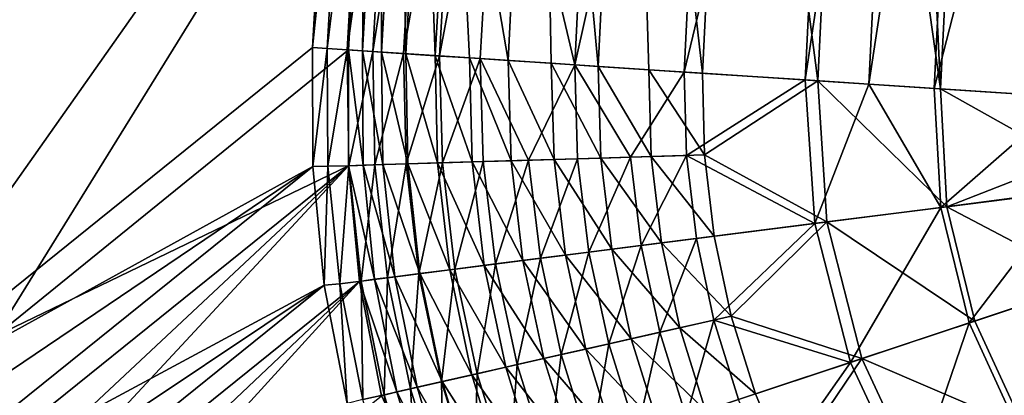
# Model space of a CAD drawing. Header units: metres. Extents: x 0 to 1050, y 0 to 700.
# Tile 5 of 50: x 127 to 208, y 219 to 250. Entities that reach past the tile are written whole.
import ezdxf

# ---------------------------------------------------------------- set-up
doc = ezdxf.new("R2010")
doc.units = ezdxf.units.M

msp = doc.modelspace()

# ---------------------------------------------------------------- linework, layer by layer
at = {"layer": 'None'}
for points in [[(162.587128, 272.393127, -430), (167.089905, 246.1642, -438.567261), (169.646301, 298.054077, -438.570068)], [(166.287338, 272.21109, -440.498596), (175.106659, 297.875092, -448.260803), (172.545212, 245.806152, -448.260803)], [(167.089905, 246.1642, -438.567261), (170.618576, 245.932602, -442.426392), (169.646301, 298.054077, -438.570068)], [(169.646301, 298.054077, -438.570068), (170.618576, 245.932602, -442.426392), (174.469437, 245.679871, -445.962677)], [(169.646301, 298.054077, -438.570068), (174.469437, 245.679871, -445.962677), (177.033981, 297.81192, -445.962677)], [(172.545212, 245.806152, -448.260803), (175.106659, 297.875092, -448.260803), (184.093842, 297.580475, -454.556213)], [(184.093842, 297.580475, -454.556213), (181.52153, 245.217026, -454.559601), (172.545212, 245.806152, -448.260803)], [(174.469437, 245.679871, -445.962677), (178.61319, 245.407898, -449.149109), (177.033981, 297.81192, -445.962677)], [(177.033981, 297.81192, -445.962677), (178.61319, 245.407898, -449.149109), (183.018311, 245.11879, -451.961517)], [(177.033981, 297.81192, -445.962677), (183.018311, 245.11879, -451.961517), (185.593201, 297.531342, -451.958313)], [(194.04483, 297.254272, -459.200623), (181.52153, 245.217026, -454.559601), (184.093842, 297.580475, -454.556213)], [(191.452881, 244.565201, -459.200623), (181.52153, 245.217026, -454.559601), (194.04483, 297.254272, -459.200623)], [(183.018311, 245.11879, -451.961517), (192.476746, 244.498016, -456.381561), (185.593201, 297.531342, -451.958313)], [(185.593201, 297.531342, -451.958313), (192.476746, 244.498016, -456.381561), (195.070343, 297.220673, -456.381561)], [(199.293106, 297.082245, -460.852173), (191.452881, 244.565201, -459.200623), (194.04483, 297.254272, -459.200623)], [(196.683304, 244.221924, -460.853333), (191.452881, 244.565201, -459.200623), (199.293106, 297.082245, -460.852173)], [(192.476746, 244.498016, -456.381561), (202.557373, 243.836395, -459.08847), (195.070343, 297.220673, -456.381561)], [(195.070343, 297.220673, -456.381561), (202.557373, 243.836395, -459.08847), (200.068695, 297.056824, -457.954437)], [(204.664413, 296.906158, -462.040649), (196.683304, 244.221924, -460.853333), (199.293106, 297.082245, -460.852173)], [(204.664413, 296.906158, -462.040649), (202.037552, 243.870514, -462.042877), (196.683304, 244.221924, -460.853333)], [(200.068695, 297.056824, -457.954437), (202.557373, 243.836395, -459.08847), (205.184235, 296.88913, -459.086334)], [(215.580566, 296.549622, -463), (202.037552, 243.870514, -462.042877), (204.664413, 296.906158, -462.040649)], [(215.580566, 296.549622, -463), (212.953903, 243.154053, -463), (202.037552, 243.870514, -462.042877)], [(202.557373, 243.836395, -459.08847), (212.953903, 243.154037, -460), (205.184235, 296.88913, -459.086334)], [(212.953903, 243.154037, -460), (215.580536, 296.548431, -460), (205.184235, 296.88913, -459.086334)], [(112.62146, 216.2995, -207.044052), (81.714119, 268.346405, -11.263518), (152.517059, 272.871735, -410.93985)], [(155.468826, 272.743652, -410.418884), (84.216255, 268.000061, -8.263518), (124.995377, 223.550003, -256.217743)], [(151.044205, 247.2173, -410.939819), (112.62146, 216.2995, -207.044052), (152.517059, 272.871735, -410.93985)], [(153.992294, 247.023819, -410.418884), (155.468826, 272.743652, -410.418884), (124.995377, 223.550003, -256.217743)], [(151.044205, 247.2173, -410.939819), (152.517059, 272.871735, -410.93985), (153.704361, 272.830109, -416.288422)], [(152.231216, 247.139404, -416.305603), (151.044205, 247.2173, -410.939819), (153.704361, 272.830109, -416.288422)], [(153.704361, 272.830109, -416.288422), (155.355865, 272.748871, -421.529297), (152.231216, 247.139404, -416.305603)], [(155.355865, 272.748871, -421.529297), (153.880356, 247.031174, -421.547272), (152.231216, 247.139404, -416.305603)], [(155.355865, 272.748871, -421.529297), (157.456985, 272.645508, -426.615479), (153.880356, 247.031174, -421.547272)], [(157.456985, 272.645508, -426.615479), (155.97908, 246.893433, -426.624939), (153.880356, 247.031174, -421.547272)], [(155.468826, 272.743652, -410.418884), (153.992294, 247.023819, -410.418884), (155.122772, 246.949631, -415.529144)], [(156.598709, 272.687714, -415.512787), (155.468826, 272.743652, -410.418884), (155.122772, 246.949631, -415.529144)], [(155.122772, 246.949631, -415.529144), (156.69339, 246.846542, -420.52121), (156.598709, 272.687714, -415.512787)], [(157.456985, 272.645508, -426.615479), (159.992203, 272.520782, -431.5), (155.97908, 246.893433, -426.624939)], [(159.992203, 272.520782, -431.5), (158.511429, 246.727219, -431.5), (155.97908, 246.893433, -426.624939)], [(156.69339, 246.846542, -420.52121), (158.171585, 272.610352, -420.504089), (156.598709, 272.687714, -415.512787)], [(156.69339, 246.846542, -420.52121), (158.692169, 246.715363, -425.357086), (158.171585, 272.610352, -420.504089)], [(158.692169, 246.715363, -425.357086), (160.172638, 272.511902, -425.348053), (158.171585, 272.610352, -420.504089)], [(159.992203, 272.520782, -431.5), (162.944077, 272.37558, -436.138702), (158.511429, 246.727219, -431.5)], [(162.944077, 272.37558, -436.138702), (161.458115, 246.533829, -436.135315), (158.511429, 246.727219, -431.5)], [(158.692169, 246.715363, -425.357086), (161.103928, 246.557068, -430), (160.172638, 272.511902, -425.348053)], [(161.103928, 246.557068, -430), (162.587128, 272.393127, -430), (160.172638, 272.511902, -425.348053)], [(161.103928, 246.557068, -430), (163.910294, 246.372879, -434.414581), (162.587128, 272.393127, -430)], [(162.944077, 272.37558, -436.138702), (166.287338, 272.21109, -440.498596), (161.458115, 246.533829, -436.135315)], [(163.910294, 246.372879, -434.414581), (167.089905, 246.1642, -438.567261), (162.587128, 272.393127, -430)], [(166.287338, 272.21109, -440.498596), (164.796707, 246.314713, -440.495605), (161.458115, 246.533829, -436.135315)], [(164.796707, 246.314713, -440.495605), (166.287338, 272.21109, -440.498596), (172.545212, 245.806152, -448.260803)], [(151.044205, 247.2173, -410.939819), (151.046463, 237.478165, -411.891327), (112.62146, 216.2995, -207.044052)], [(151.046463, 237.478165, -411.891327), (151.044205, 247.2173, -410.939819), (152.231216, 247.139404, -416.305603)], [(153.992294, 247.023819, -410.418884), (124.995377, 223.550003, -256.217743), (153.990738, 237.531219, -411.32843)], [(152.299347, 237.484985, -417.166626), (151.046463, 237.478165, -411.891327), (152.231216, 247.139404, -416.305603)], [(152.231216, 247.139404, -416.305603), (153.880356, 247.031174, -421.547272), (152.299347, 237.484985, -417.166626)], [(153.880356, 247.031174, -421.547272), (154.005981, 237.537689, -422.326202), (152.299347, 237.484985, -417.166626)], [(153.880356, 247.031174, -421.547272), (155.97908, 246.893433, -426.624939), (154.005981, 237.537689, -422.326202)], [(153.992294, 247.023819, -410.418884), (153.990738, 237.531219, -411.32843), (155.184357, 237.571625, -416.349152)], [(155.122772, 246.949631, -415.529144), (153.992294, 247.023819, -410.418884), (155.184357, 237.571625, -416.349152)], [(155.97908, 246.893433, -426.624939), (156.15065, 237.603271, -427.328522), (154.005981, 237.537689, -422.326202)], [(156.69339, 246.846542, -420.52121), (155.122772, 246.949631, -415.529144), (156.809723, 237.621811, -421.263031)], [(155.122772, 246.949631, -415.529144), (155.184357, 237.571625, -416.349152), (156.809723, 237.621811, -421.263031)], [(155.97908, 246.893433, -426.624939), (158.511429, 246.727219, -431.5), (156.15065, 237.603271, -427.328522)], [(158.511429, 246.727219, -431.5), (158.717712, 237.681259, -432.128296), (156.15065, 237.603271, -427.328522)], [(158.692169, 246.715363, -425.357086), (156.69339, 246.846542, -420.52121), (158.852249, 237.68428, -426.02713)], [(156.69339, 246.846542, -420.52121), (156.809723, 237.621811, -421.263031), (158.852249, 237.68428, -426.02713)], [(158.511429, 246.727219, -431.5), (161.458115, 246.533829, -436.135315), (158.717712, 237.681259, -432.128296)], [(161.103928, 246.557068, -430), (158.692169, 246.715363, -425.357086), (161.297073, 237.758545, -430.598389)], [(158.692169, 246.715363, -425.357086), (158.852249, 237.68428, -426.02713), (161.297073, 237.758545, -430.598389)], [(161.458115, 246.533829, -436.135315), (161.689713, 237.771118, -436.683105), (158.717712, 237.681259, -432.128296)], [(163.910294, 246.372879, -434.414581), (161.103928, 246.557068, -430), (164.127548, 237.844147, -434.936279)], [(161.103928, 246.557068, -430), (161.297073, 237.758545, -430.598389), (164.127548, 237.844147, -434.936279)], [(161.458115, 246.533829, -436.135315), (164.796707, 246.314713, -440.495605), (161.689713, 237.771118, -436.683105)], [(167.089905, 246.1642, -438.567261), (163.910294, 246.372879, -434.414581), (167.320114, 237.940338, -439.010651)], [(163.910294, 246.372879, -434.414581), (164.127548, 237.844147, -434.936279), (167.320114, 237.940338, -439.010651)], [(164.796707, 246.314713, -440.495605), (165.041901, 237.872147, -440.961182), (161.689713, 237.771118, -436.683105)], [(165.041901, 237.872147, -440.961182), (164.796707, 246.314713, -440.495605), (168.74765, 237.983521, -444.933563)], [(164.796707, 246.314713, -440.495605), (172.545212, 245.806152, -448.260803), (168.74765, 237.983521, -444.933563)], [(170.618576, 245.932602, -442.426392), (167.089905, 246.1642, -438.567261), (170.849396, 238.046417, -442.793854)], [(167.089905, 246.1642, -438.567261), (167.320114, 237.940338, -439.010651), (170.849396, 238.046417, -442.793854)], [(168.74765, 237.983521, -444.933563), (172.545212, 245.806152, -448.260803), (172.780365, 238.104492, -448.571167)], [(174.469437, 245.679871, -445.962677), (170.618576, 245.932602, -442.426392), (174.690063, 238.161621, -446.25824)], [(170.618576, 245.932602, -442.426392), (170.849396, 238.046417, -442.793854), (174.690063, 238.161621, -446.25824)], [(172.545212, 245.806152, -448.260803), (177.112259, 238.234207, -451.846466), (172.780365, 238.104492, -448.571167)], [(172.545212, 245.806152, -448.260803), (181.52153, 245.217026, -454.559601), (177.112259, 238.234207, -451.846466)], [(178.61319, 245.407898, -449.149109), (174.469437, 245.679871, -445.962677), (178.815689, 238.285172, -449.377563)], [(174.469437, 245.679871, -445.962677), (174.690063, 238.161621, -446.25824), (178.815689, 238.285172, -449.377563)], [(181.52153, 245.217026, -454.559601), (181.711014, 238.37175, -454.737305), (177.112259, 238.234207, -451.846466)], [(183.018311, 245.11879, -451.961517), (178.61319, 245.407898, -449.149109), (183.19545, 238.416153, -452.130768)], [(178.61319, 245.407898, -449.149109), (178.815689, 238.285172, -449.377563), (183.19545, 238.416153, -452.130768)], [(181.52153, 245.217026, -454.559601), (191.452881, 244.565201, -459.200623), (181.711014, 238.37175, -454.737305)], [(183.018311, 245.11879, -451.961517), (183.19545, 238.416153, -452.130768), (192.476746, 244.498016, -456.381561)], [(191.452881, 244.565201, -459.200623), (192.237686, 232.801315, -459.356049), (181.711014, 238.37175, -454.737305)], [(183.19545, 238.416153, -452.130768), (193.235153, 232.928055, -456.529572), (192.476746, 244.498016, -456.381561)], [(191.452881, 244.565201, -459.200623), (196.683304, 244.221924, -460.853333), (192.237686, 232.801315, -459.356049)], [(196.683304, 244.221924, -460.853333), (202.573212, 234.112381, -462.080292), (192.237686, 232.801315, -459.356049)], [(203.078506, 234.176651, -459.124084), (202.557373, 243.836395, -459.08847), (192.476746, 244.498016, -456.381561)], [(192.476746, 244.498016, -456.381561), (193.235153, 232.928055, -456.529572), (203.078506, 234.176651, -459.124084)], [(196.683304, 244.221924, -460.853333), (202.037552, 243.870514, -462.042877), (202.573212, 234.112381, -462.080292)], [(202.037552, 243.870514, -462.042877), (212.953903, 243.154053, -463), (202.573212, 234.112381, -462.080292)], [(212.944321, 238.014114, -460), (202.557373, 243.836395, -459.08847), (203.078506, 234.176651, -459.124084)], [(212.944321, 238.014114, -460), (212.953903, 243.154037, -460), (202.557373, 243.836395, -459.08847)], [(202.573212, 234.112381, -462.080292), (212.953903, 243.154053, -463), (213.185318, 235.515579, -463)], [(177.112259, 238.234207, -451.846466), (181.711014, 238.37175, -454.737305), (177.990845, 230.99408, -452.060852)], [(181.711014, 238.37175, -454.737305), (182.525589, 231.569321, -454.897491), (177.990845, 230.99408, -452.060852)], [(183.19545, 238.416153, -452.130768), (178.815689, 238.285172, -449.377563), (183.985519, 231.754761, -452.283295)], [(181.711014, 238.37175, -454.737305), (192.237686, 232.801315, -459.356049), (182.525589, 231.569321, -454.897491)], [(183.985519, 231.754761, -452.283295), (193.235153, 232.928055, -456.529572), (183.19545, 238.416153, -452.130768)], [(153.990738, 237.531219, -411.32843), (115.268936, 206.366974, -206.934921), (115.572929, 201.598877, -207.646606)], [(124.995377, 223.550003, -256.217743), (115.268936, 206.366974, -206.934921), (153.990738, 237.531219, -411.32843)], [(116.104218, 196.837341, -208.313766), (153.990738, 237.531219, -411.32843), (115.572929, 201.598877, -207.646606)], [(154.894669, 228.049759, -412.137665), (153.990738, 237.531219, -411.32843), (116.104218, 196.837341, -208.313766)], [(151.987244, 227.728394, -412.738861), (151.046463, 237.478165, -411.891327), (152.299347, 237.484985, -417.166626)], [(153.278061, 227.859222, -417.946106), (151.987244, 227.728394, -412.738861), (152.299347, 237.484985, -417.166626)], [(152.299347, 237.484985, -417.166626), (154.005981, 237.537689, -422.326202), (153.278061, 227.859222, -417.946106)], [(154.005981, 237.537689, -422.326202), (155.018036, 228.079941, -423.033112), (153.278061, 227.859222, -417.946106)], [(155.184357, 237.571625, -416.349152), (153.990738, 237.531219, -411.32843), (156.130737, 228.22142, -417.091522)], [(153.990738, 237.531219, -411.32843), (154.894669, 228.049759, -412.137665), (156.130737, 228.22142, -417.091522)], [(154.005981, 237.537689, -422.326202), (156.15065, 237.603271, -427.328522), (155.018036, 228.079941, -423.033112)], [(156.15065, 237.603271, -427.328522), (157.182327, 228.354477, -427.960663), (155.018036, 228.079941, -423.033112)], [(156.809723, 237.621811, -421.263031), (155.184357, 237.571625, -416.349152), (157.787857, 228.431625, -421.936279)], [(155.184357, 237.571625, -416.349152), (156.130737, 228.22142, -417.091522), (157.787857, 228.431625, -421.936279)], [(156.15065, 237.603271, -427.328522), (158.717712, 237.681259, -432.128296), (157.182327, 228.354477, -427.960663)], [(158.852249, 237.68428, -426.02713), (156.809723, 237.621811, -421.263031), (159.849075, 228.693085, -426.629181)], [(156.809723, 237.621811, -421.263031), (157.787857, 228.431625, -421.936279), (159.849075, 228.693085, -426.629181)], [(158.717712, 237.681259, -432.128296), (159.755341, 228.680878, -432.685059), (157.182327, 228.354477, -427.960663)], [(158.717712, 237.681259, -432.128296), (161.689713, 237.771118, -436.683105), (159.755341, 228.680878, -432.685059)], [(161.297073, 237.758545, -430.598389), (158.852249, 237.68428, -426.02713), (162.299561, 229.003937, -431.128601)], [(158.852249, 237.68428, -426.02713), (159.849075, 228.693085, -426.629181), (162.299561, 229.003937, -431.128601)], [(161.689713, 237.771118, -436.683105), (162.719788, 229.056915, -437.165283), (159.755341, 228.680878, -432.685059)], [(164.127548, 237.844147, -434.936279), (161.297073, 237.758545, -430.598389), (165.122849, 229.362061, -435.395508)], [(161.297073, 237.758545, -430.598389), (162.299561, 229.003937, -431.128601), (165.122849, 229.362061, -435.395508)], [(161.689713, 237.771118, -436.683105), (165.041901, 237.872147, -440.961182), (162.719788, 229.056915, -437.165283)], [(165.041901, 237.872147, -440.961182), (166.051529, 229.479553, -441.370758), (162.719788, 229.056915, -437.165283)], [(167.320114, 237.940338, -439.010651), (164.127548, 237.844147, -434.936279), (168.295944, 229.764557, -439.400726)], [(164.127548, 237.844147, -434.936279), (165.122849, 229.362061, -435.395508), (168.295944, 229.764557, -439.400726)], [(166.051529, 229.479553, -441.370758), (165.041901, 237.872147, -440.961182), (168.74765, 237.983521, -444.933563)], [(169.724716, 229.945511, -445.27359), (166.051529, 229.479553, -441.370758), (168.74765, 237.983521, -444.933563)], [(170.849396, 238.046417, -442.793854), (167.320114, 237.940338, -439.010651), (171.794205, 230.208313, -443.117676)], [(167.320114, 237.940338, -439.010651), (168.295944, 229.764557, -439.400726), (171.794205, 230.208313, -443.117676)], [(169.724716, 229.945511, -445.27359), (168.74765, 237.983521, -444.933563), (172.780365, 238.104492, -448.571167)], [(173.713455, 230.451492, -448.845795), (169.724716, 229.945511, -445.27359), (172.780365, 238.104492, -448.571167)], [(174.690063, 238.161621, -446.25824), (170.849396, 238.046417, -442.793854), (175.593018, 230.690186, -446.519806)], [(170.849396, 238.046417, -442.793854), (171.794205, 230.208313, -443.117676), (175.593018, 230.690186, -446.519806)], [(172.780365, 238.104492, -448.571167), (177.112259, 238.234207, -451.846466), (173.713455, 230.451492, -448.845795)], [(177.112259, 238.234207, -451.846466), (177.990845, 230.99408, -452.060852), (173.713455, 230.451492, -448.845795)], [(178.815689, 238.285172, -449.377563), (174.690063, 238.161621, -446.25824), (179.666718, 231.206924, -449.581757)], [(174.690063, 238.161621, -446.25824), (175.593018, 230.690186, -446.519806), (179.666718, 231.206924, -449.581757)], [(178.815689, 238.285172, -449.377563), (179.666718, 231.206924, -449.581757), (183.985519, 231.754761, -452.283295)], [(213.185089, 235.45874, -460), (212.944321, 238.014114, -460), (203.078506, 234.176651, -459.124084)], [(151.046463, 237.478165, -411.891327), (112.462059, 211.415009, -207.859238), (112.62146, 216.2995, -207.044052)], [(112.462059, 211.415009, -207.859238), (151.046463, 237.478165, -411.891327), (112.54023, 206.510864, -208.636108)], [(151.046463, 237.478165, -411.891327), (151.987244, 227.728394, -412.738861), (112.54023, 206.510864, -208.636108)], [(202.573212, 234.112381, -462.080292), (213.185318, 235.515579, -463), (204.895889, 224.639938, -462.109436)], [(213.185089, 235.45874, -460), (203.078506, 234.176651, -459.124084), (214.890076, 227.95047, -460)], [(213.185318, 235.515579, -463), (214.894073, 227.974365, -463), (204.895889, 224.639938, -462.109436)], [(192.237686, 232.801315, -459.356049), (202.573212, 234.112381, -462.080292), (195.156433, 221.404816, -459.47049)], [(193.235153, 232.928055, -456.529572), (205.371567, 224.798248, -459.151855), (203.078506, 234.176651, -459.124084)], [(202.573212, 234.112381, -462.080292), (204.895889, 224.639938, -462.109436), (195.156433, 221.404816, -459.47049)], [(203.078506, 234.176651, -459.124084), (205.371567, 224.798248, -459.151855), (214.890076, 227.95047, -460)], [(192.237686, 232.801315, -459.356049), (183.952621, 224.882568, -455.035004), (182.525589, 231.569321, -454.897491)], [(192.237686, 232.801315, -459.356049), (195.156433, 221.404816, -459.47049), (183.952621, 224.882568, -455.035004)], [(183.985519, 231.754761, -452.283295), (185.376373, 225.205948, -452.414276), (193.235153, 232.928055, -456.529572)], [(185.376373, 225.205948, -452.414276), (196.095886, 221.717224, -456.63855), (193.235153, 232.928055, -456.529572)], [(193.235153, 232.928055, -456.529572), (196.095886, 221.717224, -456.63855), (205.371567, 224.798248, -459.151855)], [(179.666718, 231.206924, -449.581757), (175.593018, 230.690186, -446.519806), (181.15509, 224.248291, -449.757141)], [(177.990845, 230.99408, -452.060852), (182.525589, 231.569321, -454.897491), (179.520279, 223.876999, -452.244995)], [(182.525589, 231.569321, -454.897491), (183.952621, 224.882568, -455.035004), (179.520279, 223.876999, -452.244995)], [(183.985519, 231.754761, -452.283295), (179.666718, 231.206924, -449.581757), (185.376373, 225.205948, -452.414276)], [(179.666718, 231.206924, -449.581757), (181.15509, 224.248291, -449.757141), (185.376373, 225.205948, -452.414276)], [(171.425797, 222.040741, -445.565918), (169.724716, 229.945511, -445.27359), (173.713455, 230.451492, -448.845795)], [(175.334656, 222.927444, -449.081787), (171.425797, 222.040741, -445.565918), (173.713455, 230.451492, -448.845795)], [(175.593018, 230.690186, -446.519806), (171.794205, 230.208313, -443.117676), (177.168777, 223.343979, -446.744537)], [(173.713455, 230.451492, -448.845795), (177.990845, 230.99408, -452.060852), (175.334656, 222.927444, -449.081787)], [(177.990845, 230.99408, -452.060852), (179.520279, 223.876999, -452.244995), (175.334656, 222.927444, -449.081787)], [(175.593018, 230.690186, -446.519806), (177.168777, 223.343979, -446.744537), (181.15509, 224.248291, -449.757141)], [(162.719788, 229.056915, -437.165283), (166.051529, 229.479553, -441.370758), (164.541229, 220.479218, -437.580292)], [(166.051529, 229.479553, -441.370758), (167.819672, 221.222778, -441.723083), (164.541229, 220.479218, -437.580292)], [(168.295944, 229.764557, -439.400726), (165.122849, 229.362061, -435.395508), (170.011627, 221.72052, -439.736237)], [(167.819672, 221.222778, -441.723083), (166.051529, 229.479553, -441.370758), (169.724716, 229.945511, -445.27359)], [(171.425797, 222.040741, -445.565918), (167.819672, 221.222778, -441.723083), (169.724716, 229.945511, -445.27359)], [(171.794205, 230.208313, -443.117676), (168.295944, 229.764557, -439.400726), (173.446045, 222.499512, -443.396088)], [(168.295944, 229.764557, -439.400726), (170.011627, 221.72052, -439.736237), (173.446045, 222.499512, -443.396088)], [(171.794205, 230.208313, -443.117676), (173.446045, 222.499512, -443.396088), (177.168777, 223.343979, -446.744537)], [(157.182327, 228.354477, -427.960663), (159.755341, 228.680878, -432.685059), (159.065582, 219.237595, -428.505554)], [(159.849075, 228.693085, -426.629181), (157.787857, 228.431625, -421.936279), (161.674408, 219.829926, -427.148102)], [(159.755341, 228.680878, -432.685059), (161.615417, 219.81572, -433.164612), (159.065582, 219.237595, -428.505554)], [(159.755341, 228.680878, -432.685059), (162.719788, 229.056915, -437.165283), (161.615417, 219.81572, -433.164612)], [(162.299561, 229.003937, -431.128601), (159.849075, 228.693085, -426.629181), (164.102814, 220.380508, -431.585297)], [(159.849075, 228.693085, -426.629181), (161.674408, 219.829926, -427.148102), (164.102814, 220.380508, -431.585297)], [(162.719788, 229.056915, -437.165283), (164.541229, 220.479218, -437.580292), (161.615417, 219.81572, -433.164612)], [(165.122849, 229.362061, -435.395508), (162.299561, 229.003937, -431.128601), (166.889297, 221.01239, -435.790741)], [(162.299561, 229.003937, -431.128601), (164.102814, 220.380508, -431.585297), (166.889297, 221.01239, -435.790741)], [(165.122849, 229.362061, -435.395508), (166.889297, 221.01239, -435.790741), (170.011627, 221.72052, -439.736237)], [(116.86145, 192.095535, -208.93457), (154.894669, 228.049759, -412.137665), (116.104218, 196.837341, -208.313766)], [(154.894669, 228.049759, -412.137665), (116.86145, 192.095535, -208.93457), (117.843262, 187.386597, -209.507126)], [(156.702667, 218.668839, -412.83725), (154.894669, 228.049759, -412.137665), (117.843262, 187.386597, -209.507126)], [(153.870499, 218.03511, -413.474426), (151.987244, 227.728394, -412.738861), (153.278061, 227.859222, -417.946106)], [(153.278061, 227.859222, -417.946106), (155.018036, 228.079941, -423.033112), (155.16011, 218.352478, -418.619202)], [(155.16011, 218.352478, -418.619202), (153.870499, 218.03511, -413.474426), (153.278061, 227.859222, -417.946106)], [(156.130737, 228.22142, -417.091522), (154.894669, 228.049759, -412.137665), (157.95491, 218.986969, -417.732544)], [(154.894669, 228.049759, -412.137665), (156.702667, 218.668839, -412.83725), (157.95491, 218.986969, -417.732544)], [(155.018036, 228.079941, -423.033112), (157.182327, 228.354477, -427.960663), (156.908707, 218.748688, -423.642944)], [(155.018036, 228.079941, -423.033112), (156.908707, 218.748688, -423.642944), (155.16011, 218.352478, -418.619202)], [(157.787857, 228.431625, -421.936279), (156.130737, 228.22142, -417.091522), (159.620224, 219.364304, -422.517059)], [(156.130737, 228.22142, -417.091522), (157.95491, 218.986969, -417.732544), (159.620224, 219.364304, -422.517059)], [(157.182327, 228.354477, -427.960663), (159.065582, 219.237595, -428.505554), (156.908707, 218.748688, -423.642944)], [(157.787857, 228.431625, -421.936279), (159.620224, 219.364304, -422.517059), (161.674408, 219.829926, -427.148102)], [(204.895889, 224.639938, -462.109436), (214.894073, 227.974365, -463), (208.973679, 215.759537, -462.127319)], [(214.890076, 227.95047, -460), (205.371567, 224.798248, -459.151855), (209.404785, 216.005463, -459.168884)], [(112.54023, 206.510864, -208.636108), (151.987244, 227.728394, -412.738861), (112.853897, 201.599976, -209.369049)], [(151.987244, 227.728394, -412.738861), (113.401657, 196.695877, -210.056152), (112.853897, 201.599976, -209.369049)], [(151.987244, 227.728394, -412.738861), (153.870499, 218.03511, -413.474426), (113.401657, 196.695877, -210.056152)], [(179.520279, 223.876999, -452.244995), (183.952621, 224.882568, -455.035004), (181.693451, 216.932861, -452.397614)], [(185.376373, 225.205948, -452.414276), (181.15509, 224.248291, -449.757141), (187.361725, 218.816086, -452.522797)], [(183.952621, 224.882568, -455.035004), (185.98558, 218.358566, -455.148956), (181.693451, 216.932861, -452.397614)], [(195.156433, 221.404816, -459.47049), (185.98558, 218.358566, -455.148956), (183.952621, 224.882568, -455.035004)], [(185.376373, 225.205948, -452.414276), (187.361725, 218.816086, -452.522797), (196.095886, 221.717224, -456.63855)], [(195.156433, 221.404816, -459.47049), (204.895889, 224.639938, -462.109436), (200.142349, 210.726379, -459.54068)], [(205.371567, 224.798248, -459.151855), (196.095886, 221.717224, -456.63855), (209.404785, 216.005463, -459.168884)], [(204.895889, 224.639938, -462.109436), (208.973679, 215.759537, -462.127319), (200.142349, 210.726379, -459.54068)], [(175.334656, 222.927444, -449.081787), (179.520279, 223.876999, -452.244995), (177.636368, 215.585251, -449.277435)], [(181.15509, 224.248291, -449.757141), (177.168777, 223.343979, -446.744537), (183.273972, 217.458298, -449.902466)], [(179.520279, 223.876999, -452.244995), (181.693451, 216.932861, -452.397614), (177.636368, 215.585251, -449.277435)], [(181.15509, 224.248291, -449.757141), (183.273972, 217.458298, -449.902466), (187.361725, 218.816086, -452.522797)], [(177.168777, 223.343979, -446.744537), (173.446045, 222.499512, -443.396088), (179.41008, 216.174866, -446.930878)], [(177.168777, 223.343979, -446.744537), (179.41008, 216.174866, -446.930878), (183.273972, 217.458298, -449.902466)], [(173.446045, 222.499512, -443.396088), (170.011627, 221.72052, -439.736237), (175.797379, 214.974869, -443.627014)], [(173.843033, 214.325226, -445.80838), (171.425797, 222.040741, -445.565918), (175.334656, 222.927444, -449.081787)], [(173.446045, 222.499512, -443.396088), (175.797379, 214.974869, -443.627014), (179.41008, 216.174866, -446.930878)], [(177.636368, 215.585251, -449.277435), (173.843033, 214.325226, -445.80838), (175.334656, 222.927444, -449.081787)], [(170.011627, 221.72052, -439.736237), (166.889297, 221.01239, -435.790741), (172.459518, 213.866165, -440.014679)], [(170.338303, 213.161072, -442.015411), (167.819672, 221.222778, -441.723083), (171.425797, 222.040741, -445.565918)], [(170.011627, 221.72052, -439.736237), (172.459518, 213.866165, -440.014679), (175.797379, 214.974869, -443.627014)], [(173.843033, 214.325226, -445.80838), (170.338303, 213.161072, -442.015411), (171.425797, 222.040741, -445.565918)], [(185.98558, 218.358566, -455.148956), (195.156433, 221.404816, -459.47049), (188.614929, 212.040421, -455.238586)], [(187.361725, 218.816086, -452.522797), (189.932358, 212.627625, -452.608154), (196.095886, 221.717224, -456.63855)], [(188.614929, 212.040421, -455.238586), (195.156433, 221.404816, -459.47049), (200.142349, 210.726379, -459.54068)], [(196.095886, 221.717224, -456.63855), (189.932358, 212.627625, -452.608154), (200.993973, 211.212006, -456.705414)], [(209.404785, 216.005463, -459.168884), (196.095886, 221.717224, -456.63855), (200.993973, 211.212006, -456.705414)], [(166.889297, 221.01239, -435.790741), (164.102814, 220.380508, -431.585297), (169.419281, 212.856323, -436.118896)], [(164.541229, 220.479218, -437.580292), (167.819672, 221.222778, -441.723083), (167.146057, 212.100708, -437.924866)], [(166.889297, 221.01239, -435.790741), (169.419281, 212.856323, -436.118896), (172.459518, 213.866165, -440.014679)], [(167.819672, 221.222778, -441.723083), (170.338303, 213.161072, -442.015411), (167.146057, 212.100708, -437.924866)], [(159.065582, 219.237595, -428.505554), (161.615417, 219.81572, -433.164612), (161.793121, 210.322662, -428.958466)], [(161.674408, 219.829926, -427.148102), (159.620224, 219.364304, -422.517059), (164.321243, 211.162964, -427.579468)], [(161.615417, 219.81572, -433.164612), (164.541229, 220.479218, -437.580292), (164.290192, 211.1521, -433.562958)], [(161.615417, 219.81572, -433.164612), (164.290192, 211.1521, -433.562958), (161.793121, 210.322662, -428.958466)], [(164.102814, 220.380508, -431.585297), (161.674408, 219.829926, -427.148102), (166.699402, 211.952896, -431.964691)], [(161.674408, 219.829926, -427.148102), (164.321243, 211.162964, -427.579468), (166.699402, 211.952896, -431.964691)], [(164.102814, 220.380508, -431.585297), (166.699402, 211.952896, -431.964691), (169.419281, 212.856323, -436.118896)], [(164.541229, 220.479218, -437.580292), (167.146057, 212.100708, -437.924866), (164.290192, 211.1521, -433.562958)], [(157.95491, 218.986969, -417.732544), (156.702667, 218.668839, -412.83725), (160.651321, 209.94397, -418.266235)], [(156.908707, 218.748688, -423.642944), (159.065582, 219.237595, -428.505554), (159.67131, 209.617859, -424.150238)], [(159.620224, 219.364304, -422.517059), (157.95491, 218.986969, -417.732544), (162.300461, 210.491745, -423.000214)], [(157.95491, 218.986969, -417.732544), (160.651321, 209.94397, -418.266235), (162.300461, 210.491745, -423.000214)], [(159.065582, 219.237595, -428.505554), (161.793121, 210.322662, -428.958466), (159.67131, 209.617859, -424.150238)], [(159.620224, 219.364304, -422.517059), (162.300461, 210.491745, -423.000214), (164.321243, 211.162964, -427.579468)], [(155.16011, 218.352478, -418.619202), (156.908707, 218.748688, -423.642944), (157.939713, 209.042694, -419.179596)], [(156.908707, 218.748688, -423.642944), (159.67131, 209.617859, -424.150238), (157.939713, 209.042694, -419.179596)], [(187.361725, 218.816086, -452.522797), (183.273972, 217.458298, -449.902466), (189.932358, 212.627625, -452.608154)]]:
    msp.add_3dface(points, dxfattribs=at)

doc.saveas('drawing.dxf')
